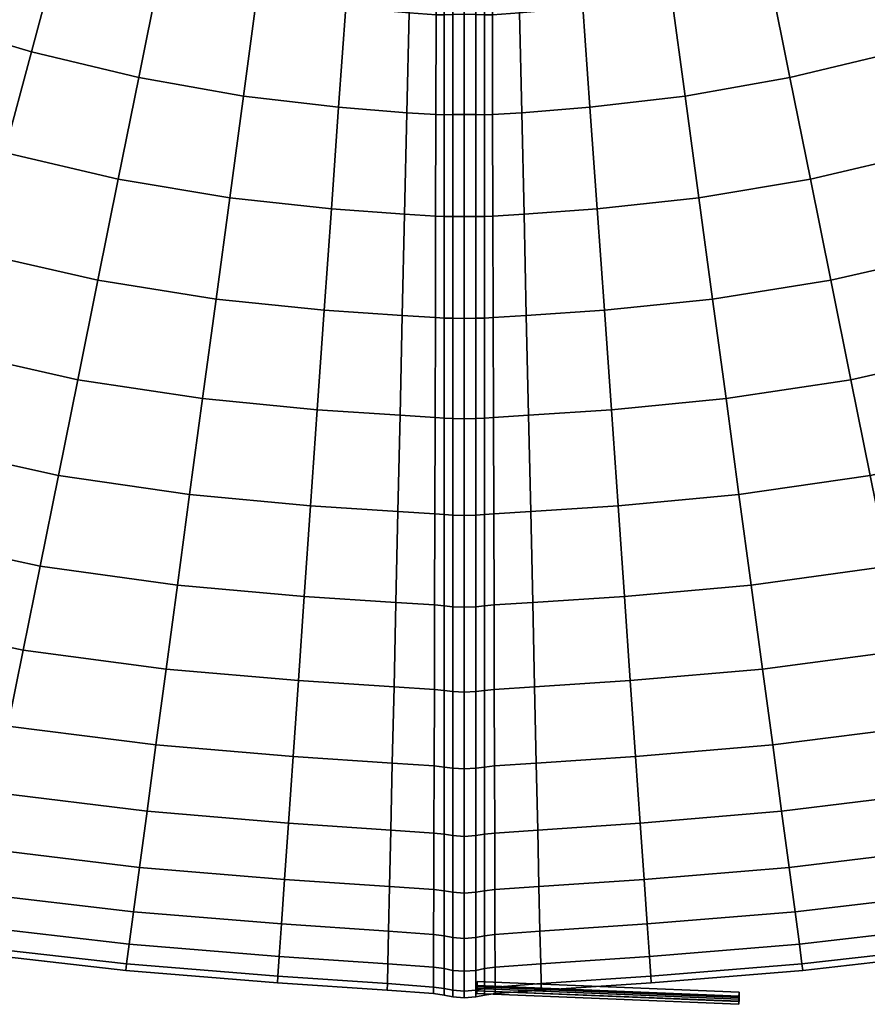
# Model space of a CAD drawing. Header units: centimetres. Extents: x -48.9 to 48.9, y -49 to 48.9.
# Tile 4 of 34: x -8.5 to 7.7, y -49 to -30.2. Entities that reach past the tile are written whole.
import ezdxf

# ---------------------------------------------------------------- set-up
doc = ezdxf.new("R2010")
doc.units = ezdxf.units.CM
doc.layers.add('Layer 01', color=18, linetype='Continuous', true_color=0x000000)

msp = doc.modelspace()

# ---------------------------------------------------------------- meshes
at = {"layer": 'Layer 01'}
mesh = msp.add_polyface(dxfattribs=at)
corners = [(1.139, -33.925, 29.86), (2.535, -33.822, 29.917), (2.398, -31.884, 29.802), (1.095, -31.988, 29.737), (4.477, -33.611, 30.024), (4.214, -31.671, 29.912), (3.956, -29.76, 29.546), (2.262, -29.975, 29.434), (1.051, -30.082, 29.363), (2.13, -28.128, 28.819), (1.008, -28.241, 28.744), (3.705, -27.91, 28.93), (3.466, -26.153, 28.074), (2.003, -26.374, 27.967), (0.964, -26.492, 27.893), (0.964, -26.492, 2.107), (2.003, -26.374, 2.033), (2.13, -28.128, 1.181), (1.008, -28.241, 1.256), (3.466, -26.153, 1.926), (3.705, -27.91, 1.07), (3.956, -29.76, 0.454), (2.262, -29.975, 0.566), (1.051, -30.082, 0.637), (2.398, -31.884, 0.198), (1.095, -31.988, 0.263), (4.214, -31.671, 0.088), (4.477, -33.611, -0.024), (2.535, -33.822, 0.083), (1.139, -33.925, 0.14), (5.456, -27.565, 29.047), (5.103, -25.815, 28.178), (5.103, -25.815, 1.822), (5.456, -27.565, 0.953), (0.541, -32.025, 0.28), (0.535, -30.12, 0.658), (0.385, -32.027, 0.263), (0.384, -30.12, 0.641), (0.541, -32.025, 29.72), (0.547, -33.962, 29.846), (0.535, -30.12, 29.342), (0.384, -30.12, 29.359), (0.385, -32.027, 29.737), (0.529, -28.279, 28.721), (0.521, -26.533, 27.869), (0.382, -26.529, 27.882), (0.384, -28.277, 28.736), (0.529, -28.279, 1.279), (0.521, -26.533, 2.131), (0.384, -28.277, 1.264), (0.382, -26.529, 2.118), (0, -26.504, 27.926), (0, -28.258, 28.783), (0.218, -28.265, 28.766), (0.217, -26.513, 27.91), (0, -30.107, 29.408), (0.218, -30.111, 29.39), (0.384, -30.12, 29.359), (0.384, -28.277, 28.736), (0.384, -28.277, 28.736), (0.382, -26.529, 27.882), (0, -32.021, 29.787), (0.218, -32.023, 29.769), (0.385, -32.027, 29.737), (0.384, -30.12, 29.359), (0, -32.021, 0.213), (0, -30.107, 0.592), (0.218, -30.111, 0.61), (0.218, -32.023, 0.231), (0.384, -30.12, 0.641), (0.385, -32.027, 0.263), (0, -28.258, 1.217), (0.218, -28.265, 1.234), (0, -26.504, 2.074), (0.217, -26.513, 2.09), (0.382, -26.529, 2.118), (0.384, -28.277, 1.264), (0.384, -28.277, 1.264), (0.384, -30.12, 0.641)]
mesh.append_faces([[corners[k] for k in face] for face in [(0, 1, 2, 3), (1, 4, 5, 2), (2, 5, 6, 7), (3, 2, 7, 8), (8, 7, 9, 10), (7, 6, 11, 9), (9, 11, 12, 13), (10, 9, 13, 14), (15, 16, 17, 18), (16, 19, 20, 17), (17, 20, 21, 22), (18, 17, 22, 23), (23, 22, 24, 25), (22, 21, 26, 24), (24, 26, 27, 28), (25, 24, 28, 29), (11, 30, 31, 12), (19, 32, 33, 20), (23, 25, 34, 35), (35, 34, 36, 37), (0, 3, 38, 39), (3, 8, 40, 38), (38, 40, 41, 42), (8, 10, 43, 40), (10, 14, 44, 43), (43, 44, 45, 46), (40, 43, 46, 41), (15, 18, 47, 48), (18, 23, 35, 47), (47, 35, 37, 49), (48, 47, 49, 50), (51, 52, 53, 54), (52, 55, 56, 53), (53, 56, 57, 58), (54, 53, 59, 60), (55, 61, 62, 56), (56, 62, 63, 64), (65, 66, 67, 68), (68, 67, 69, 70), (66, 71, 72, 67), (71, 73, 74, 72), (72, 74, 75, 76), (67, 72, 77, 78)]])
mesh = msp.add_polyface(dxfattribs=at)
corners = [(7.744, -38.912, 28.977), (10.277, -38.354, 29.056), (9.791, -36.541, 29.703), (7.376, -37.083, 29.624), (5.241, -39.274, 28.836), (4.995, -37.444, 29.48), (6.993, -35.186, 30.021), (4.738, -35.546, 29.878), (9.287, -34.66, 30.099), (8.774, -32.745, 30.238), (6.603, -33.253, 30.164), (4.477, -33.611, 30.024), (6.212, -31.316, 30.047), (4.214, -31.671, 29.912), (8.26, -30.828, 30.116), (7.755, -28.942, 29.736), (5.828, -29.409, 29.673), (3.956, -29.76, 29.546), (5.456, -27.565, 29.047), (3.705, -27.91, 28.93), (7.266, -27.118, 29.102), (5.456, -27.565, 0.953), (7.266, -27.118, 0.898), (7.755, -28.942, 0.264), (5.828, -29.409, 0.327), (3.705, -27.91, 1.07), (3.956, -29.76, 0.454), (6.212, -31.316, -0.047), (4.214, -31.671, 0.088), (8.26, -30.828, -0.116), (8.774, -32.745, -0.238), (6.603, -33.253, -0.164), (4.477, -33.611, -0.024), (6.993, -35.186, -0.021), (4.738, -35.546, 0.122), (9.287, -34.66, -0.099), (9.791, -36.541, 0.297), (7.376, -37.083, 0.376), (4.995, -37.444, 0.52), (7.744, -38.912, 1.023), (5.241, -39.274, 1.164), (10.277, -38.354, 0.944), (12.749, -37.571, 28.977), (12.154, -35.803, 29.624), (11.537, -33.968, 30.021), (10.908, -32.099, 30.164), (10.278, -30.227, 30.047), (12.928, -31.346, 30.024), (12.186, -29.535, 29.912), (11.454, -27.75, 29.546), (9.658, -28.383, 29.673), (9.057, -26.6, 29.047), (10.746, -26.023, 28.93), (9.057, -26.6, 0.953), (10.746, -26.023, 1.07), (11.454, -27.75, 0.454), (9.658, -28.383, 0.327), (10.278, -30.227, -0.047), (12.186, -29.535, 0.088), (12.928, -31.346, -0.024), (10.908, -32.099, -0.164), (11.537, -33.968, -0.021), (13.669, -33.153, 0.122), (12.154, -35.803, 0.376), (12.749, -37.571, 1.023)]
mesh.append_faces([[corners[k] for k in face] for face in [(0, 1, 2, 3), (4, 0, 3, 5), (5, 3, 6, 7), (3, 2, 8, 6), (6, 8, 9, 10), (7, 6, 10, 11), (11, 10, 12, 13), (10, 9, 14, 12), (12, 14, 15, 16), (13, 12, 16, 17), (17, 16, 18, 19), (16, 15, 20, 18), (21, 22, 23, 24), (25, 21, 24, 26), (26, 24, 27, 28), (24, 23, 29, 27), (27, 29, 30, 31), (28, 27, 31, 32), (32, 31, 33, 34), (31, 30, 35, 33), (33, 35, 36, 37), (34, 33, 37, 38), (38, 37, 39, 40), (37, 36, 41, 39), (1, 42, 43, 2), (2, 43, 44, 8), (8, 44, 45, 9), (9, 45, 46, 14), (45, 47, 48, 46), (46, 48, 49, 50), (14, 46, 50, 15), (15, 50, 51, 20), (50, 49, 52, 51), (53, 54, 55, 56), (22, 53, 56, 23), (23, 56, 57, 29), (56, 55, 58, 57), (57, 58, 59, 60), (29, 57, 60, 30), (30, 60, 61, 35), (60, 59, 62, 61), (35, 61, 63, 36), (36, 63, 64, 41)]])
mesh = msp.add_polyface(dxfattribs=at)
corners = [(-6.603, -33.253, 30.164), (-4.477, -33.611, 30.024), (-4.214, -31.671, 29.912), (-6.212, -31.316, 30.047), (-3.956, -29.76, 29.546), (-5.828, -29.409, 29.673), (-8.26, -30.828, 30.116), (-7.755, -28.942, 29.736), (-3.705, -27.91, 28.93), (-5.456, -27.565, 29.047), (-5.456, -27.565, 0.953), (-3.705, -27.91, 1.07), (-3.956, -29.76, 0.454), (-5.828, -29.409, 0.327), (-4.214, -31.671, 0.088), (-6.212, -31.316, -0.047), (-4.477, -33.611, -0.024), (-6.603, -33.253, -0.164), (-2.535, -33.822, 29.917), (-2.398, -31.884, 29.802), (-1.139, -33.925, 29.86), (-1.095, -31.988, 29.737), (-1.051, -30.082, 29.363), (-2.262, -29.975, 29.434), (-2.13, -28.128, 28.819), (-1.008, -28.241, 28.744), (-2.13, -28.128, 1.181), (-1.008, -28.241, 1.256), (-1.051, -30.082, 0.637), (-2.262, -29.975, 0.566), (-2.398, -31.884, 0.198), (-1.095, -31.988, 0.263), (-1.139, -33.925, 0.14), (-2.535, -33.822, 0.083), (-0.384, -30.12, 0.641), (-0.385, -32.027, 0.263), (-0.541, -32.025, 0.28), (-0.535, -30.12, 0.658), (-0.385, -33.967, 0.136), (-0.547, -33.962, 0.154), (-0.384, -28.277, 1.264), (-0.529, -28.279, 1.279), (-0.385, -33.967, 29.864), (-0.385, -32.027, 29.737), (-0.541, -32.025, 29.72), (-0.547, -33.962, 29.846), (-0.384, -30.12, 29.359), (-0.535, -30.12, 29.342), (-1.095, -31.988, 29.737), (-1.095, -31.988, 29.737), (-0.384, -28.277, 28.736), (-0.529, -28.279, 28.721), (-0.218, -30.111, 29.39), (-0.218, -28.265, 28.766), (0, -30.107, 29.408), (0, -28.258, 28.783), (-0.218, -32.023, 29.769), (-0.218, -33.968, 29.897), (0, -33.968, 29.915), (0, -32.021, 29.787), (-0.218, -32.023, 0.231), (-0.218, -33.968, 0.103), (-0.218, -30.111, 0.61), (0, -30.107, 0.592), (0, -32.021, 0.213), (0, -33.968, 0.085), (-0.218, -28.265, 1.234), (0, -28.258, 1.217)]
mesh.append_faces([[corners[k] for k in face] for face in [(0, 1, 2, 3), (3, 2, 4, 5), (6, 3, 5, 7), (5, 4, 8, 9), (10, 11, 12, 13), (13, 12, 14, 15), (15, 14, 16, 17), (1, 18, 19, 2), (18, 20, 21, 19), (19, 21, 22, 23), (2, 19, 23, 4), (4, 23, 24, 8), (23, 22, 25, 24), (26, 27, 28, 29), (11, 26, 29, 12), (12, 29, 30, 14), (29, 28, 31, 30), (30, 31, 32, 33), (14, 30, 33, 16), (34, 35, 36, 37), (35, 38, 39, 36), (36, 39, 32, 31), (37, 36, 31, 28), (40, 34, 37, 41), (41, 37, 28, 27), (42, 43, 44, 45), (43, 46, 47, 44), (44, 47, 22, 48), (45, 44, 49, 20), (46, 50, 51, 47), (47, 51, 25, 22), (50, 46, 52, 53), (53, 52, 54, 55), (46, 43, 56, 52), (43, 42, 57, 56), (56, 57, 58, 59), (52, 56, 59, 54), (38, 35, 60, 61), (35, 34, 62, 60), (60, 62, 63, 64), (61, 60, 64, 65), (34, 40, 66, 62), (62, 66, 67, 63)]])
mesh = msp.add_polyface(dxfattribs=at)
corners = [(-15.565, -32.303, 29.777), (-13.669, -33.153, 29.878), (-12.928, -31.346, 30.024), (-14.716, -30.559, 29.917), (-15.976, -29.95, 29.86), (-13.865, -28.811, 29.802), (-15.046, -28.25, 29.737), (-12.186, -29.535, 29.912), (-13.865, -28.811, 0.198), (-12.186, -29.535, 0.088), (-12.928, -31.346, -0.024), (-14.716, -30.559, 0.083), (-15.046, -28.25, 0.263), (-15.976, -29.95, 0.14), (-13.669, -33.153, 0.122), (-15.565, -32.303, 0.223), (-16.375, -39.743, 26.863), (-13.834, -40.794, 26.989), (-13.313, -39.244, 28.094), (-15.761, -38.247, 27.959), (-12.749, -37.571, 28.977), (-15.098, -36.633, 28.836), (-10.737, -40.071, 28.171), (-10.277, -38.354, 29.056), (-9.791, -36.541, 29.703), (-12.154, -35.803, 29.624), (-14.397, -34.925, 29.48), (-11.537, -33.968, 30.021), (-9.287, -34.66, 30.099), (-8.774, -32.745, 30.238), (-10.908, -32.099, 30.164), (-10.278, -30.227, 30.047), (-8.26, -30.828, 30.116), (-7.755, -28.942, 29.736), (-9.658, -28.383, 29.673), (-11.454, -27.75, 29.546), (-11.454, -27.75, 0.454), (-9.658, -28.383, 0.327), (-10.278, -30.227, -0.047), (-7.755, -28.942, 0.264), (-8.26, -30.828, -0.116), (-8.774, -32.745, -0.238), (-10.908, -32.099, -0.164), (-11.537, -33.968, -0.021), (-9.287, -34.66, -0.099), (-9.791, -36.541, 0.297), (-12.154, -35.803, 0.376), (-14.397, -34.925, 0.52), (-12.749, -37.571, 1.023), (-15.098, -36.633, 1.164), (-10.277, -38.354, 0.944), (-10.737, -40.071, 1.829), (-13.313, -39.244, 1.906), (-15.761, -38.247, 2.041), (-13.834, -40.794, 3.011), (-16.375, -39.743, 3.137), (-8.093, -40.643, 28.094), (-7.744, -38.912, 28.977), (-7.375, -37.083, 29.624), (-6.993, -35.186, 30.021), (-6.603, -33.253, 30.164), (-6.212, -31.316, 30.047), (-5.828, -29.409, 0.327), (-6.212, -31.316, -0.047), (-6.603, -33.253, -0.164), (-6.993, -35.186, -0.021), (-7.375, -37.083, 0.376), (-7.744, -38.912, 1.023), (-8.093, -40.643, 1.906)]
mesh.append_faces([[corners[k] for k in face] for face in [(0, 1, 2, 3), (4, 3, 5, 6), (3, 2, 7, 5), (8, 9, 10, 11), (12, 8, 11, 13), (11, 10, 14, 15), (16, 17, 18, 19), (19, 18, 20, 21), (18, 22, 23, 20), (20, 23, 24, 25), (21, 20, 25, 26), (26, 25, 27, 1), (25, 24, 28, 27), (27, 28, 29, 30), (1, 27, 30, 2), (2, 30, 31, 7), (30, 29, 32, 31), (31, 32, 33, 34), (7, 31, 34, 35), (36, 37, 38, 9), (37, 39, 40, 38), (38, 40, 41, 42), (9, 38, 42, 10), (10, 42, 43, 14), (42, 41, 44, 43), (43, 44, 45, 46), (14, 43, 46, 47), (47, 46, 48, 49), (46, 45, 50, 48), (48, 50, 51, 52), (49, 48, 52, 53), (53, 52, 54, 55), (22, 56, 57, 23), (23, 57, 58, 24), (24, 58, 59, 28), (28, 59, 60, 29), (29, 60, 61, 32), (39, 62, 63, 40), (40, 63, 64, 41), (41, 64, 65, 44), (44, 65, 66, 45), (45, 66, 67, 50), (50, 67, 68, 51)]])
mesh = msp.add_polyface(dxfattribs=at)
corners = [(2.934, -39.489, 28.75), (5.241, -39.274, 28.836), (4.995, -37.444, 29.48), (2.806, -37.657, 29.386), (1.267, -39.598, 28.717), (1.226, -37.763, 29.345), (2.672, -35.758, 29.777), (1.183, -35.861, 29.728), (4.738, -35.546, 29.878), (4.477, -33.611, 30.024), (2.535, -33.822, 29.917), (1.139, -33.925, 29.86), (1.139, -33.925, 0.14), (2.535, -33.822, 0.083), (2.672, -35.758, 0.223), (1.183, -35.861, 0.272), (4.477, -33.611, -0.024), (4.738, -35.546, 0.122), (4.995, -37.444, 0.52), (2.806, -37.657, 0.614), (1.226, -37.763, 0.655), (2.934, -39.489, 1.25), (1.267, -39.598, 1.283), (5.241, -39.274, 1.164), (1.095, -31.988, 0.263), (0.547, -33.962, 0.154), (0.541, -32.025, 0.28), (0.385, -33.967, 0.136), (0.385, -32.027, 0.263), (0.552, -35.899, 0.282), (0.558, -37.804, 0.661), (0.385, -37.815, 0.642), (0.385, -35.908, 0.263), (0.563, -39.642, 1.285), (0.385, -39.656, 1.268), (0.558, -37.804, 29.339), (0.563, -39.642, 28.715), (0.385, -37.815, 29.358), (0.385, -39.656, 28.732), (0.552, -35.899, 29.718), (0.547, -33.962, 29.846), (0.385, -33.967, 29.864), (0.385, -35.908, 29.737), (0.541, -32.025, 29.72), (0.385, -32.027, 29.737), (0, -32.021, 29.787), (0, -33.968, 29.915), (0.218, -33.968, 29.897), (0.218, -32.023, 29.769), (0.385, -33.967, 29.864), (0.385, -32.027, 29.737), (0, -35.914, 29.787), (0.218, -35.912, 29.769), (0, -37.828, 29.407), (0.218, -37.823, 29.389), (0.385, -37.815, 29.358), (0.385, -35.908, 29.737), (0.385, -35.908, 29.737), (0.385, -33.967, 29.864), (0.218, -39.668, 28.763), (0.385, -39.656, 28.732), (0.385, -37.815, 29.358), (0, -39.675, 1.221), (0, -37.828, 0.593), (0.218, -37.823, 0.611), (0.218, -39.668, 1.237), (0.385, -37.815, 0.642), (0.385, -39.656, 1.268), (0, -35.914, 0.213), (0.218, -35.912, 0.231), (0, -33.968, 0.085), (0.218, -33.968, 0.103), (0.385, -33.967, 0.136), (0.385, -35.908, 0.263), (0.385, -35.908, 0.263), (0.385, -37.815, 0.642), (0, -32.021, 0.213), (0.218, -32.023, 0.231), (0.385, -32.027, 0.263), (0.385, -33.967, 0.136)]
mesh.append_faces([[corners[k] for k in face] for face in [(0, 1, 2, 3), (4, 0, 3, 5), (5, 3, 6, 7), (3, 2, 8, 6), (6, 8, 9, 10), (7, 6, 10, 11), (12, 13, 14, 15), (13, 16, 17, 14), (14, 17, 18, 19), (15, 14, 19, 20), (20, 19, 21, 22), (19, 18, 23, 21), (24, 12, 25, 26), (26, 25, 27, 28), (12, 15, 29, 25), (15, 20, 30, 29), (29, 30, 31, 32), (25, 29, 32, 27), (20, 22, 33, 30), (30, 33, 34, 31), (4, 5, 35, 36), (36, 35, 37, 38), (5, 7, 39, 35), (7, 11, 40, 39), (39, 40, 41, 42), (35, 39, 42, 37), (40, 43, 44, 41), (45, 46, 47, 48), (48, 47, 49, 50), (46, 51, 52, 47), (51, 53, 54, 52), (52, 54, 55, 56), (47, 52, 57, 58), (54, 59, 60, 61), (62, 63, 64, 65), (65, 64, 66, 67), (63, 68, 69, 64), (68, 70, 71, 69), (69, 71, 72, 73), (64, 69, 74, 75), (70, 76, 77, 71), (71, 77, 78, 79)]])
mesh = msp.add_polyface(dxfattribs=at)
corners = [(-8.093, -40.643, 28.094), (-5.474, -41.004, 27.959), (-5.241, -39.274, 28.836), (-7.744, -38.912, 28.977), (-4.995, -37.444, 29.48), (-7.375, -37.083, 29.624), (-4.738, -35.546, 29.878), (-6.993, -35.186, 30.021), (-4.477, -33.611, 30.024), (-6.603, -33.253, 30.164), (-6.603, -33.253, -0.164), (-4.477, -33.611, -0.024), (-4.738, -35.546, 0.122), (-6.993, -35.186, -0.021), (-4.995, -37.444, 0.52), (-7.375, -37.083, 0.376), (-5.241, -39.274, 1.164), (-7.744, -38.912, 1.023), (-2.934, -39.489, 28.75), (-1.267, -39.598, 28.717), (-1.226, -37.763, 29.345), (-2.806, -37.657, 29.386), (-2.672, -35.758, 29.777), (-1.183, -35.861, 29.728), (-1.139, -33.925, 29.86), (-2.535, -33.822, 29.917), (-2.535, -33.822, 0.083), (-2.672, -35.758, 0.223), (-1.139, -33.925, 0.14), (-1.183, -35.861, 0.272), (-1.226, -37.763, 0.655), (-2.806, -37.657, 0.614), (-2.934, -39.489, 1.25), (-1.267, -39.598, 1.283), (-0.385, -37.815, 29.358), (-0.385, -35.908, 29.737), (-0.552, -35.899, 29.718), (-0.558, -37.804, 29.339), (-0.385, -33.967, 29.864), (-0.547, -33.962, 29.846), (-0.385, -39.656, 28.732), (-0.563, -39.642, 28.715), (-0.385, -37.815, 0.642), (-0.385, -39.656, 1.268), (-0.563, -39.642, 1.285), (-0.558, -37.804, 0.661), (-0.385, -33.967, 0.136), (-0.385, -35.908, 0.263), (-0.552, -35.899, 0.282), (-0.547, -33.962, 0.154), (-0.218, -35.912, 29.769), (-0.218, -33.968, 29.897), (-0.218, -37.823, 29.389), (0, -37.828, 29.407), (0, -35.914, 29.787), (0, -33.968, 29.915), (-0.218, -39.668, 28.763), (0, -39.675, 28.779), (-0.218, -37.823, 0.611), (-0.218, -39.668, 1.237), (0, -37.828, 0.593), (0, -39.675, 1.221), (-0.218, -35.912, 0.231), (-0.218, -33.968, 0.103), (0, -33.968, 0.085), (0, -35.914, 0.213)]
mesh.append_faces([[corners[k] for k in face] for face in [(0, 1, 2, 3), (3, 2, 4, 5), (5, 4, 6, 7), (7, 6, 8, 9), (10, 11, 12, 13), (13, 12, 14, 15), (15, 14, 16, 17), (18, 19, 20, 21), (2, 18, 21, 4), (4, 21, 22, 6), (21, 20, 23, 22), (22, 23, 24, 25), (6, 22, 25, 8), (11, 26, 27, 12), (26, 28, 29, 27), (27, 29, 30, 31), (12, 27, 31, 14), (14, 31, 32, 16), (31, 30, 33, 32), (34, 35, 36, 37), (35, 38, 39, 36), (36, 39, 24, 23), (37, 36, 23, 20), (40, 34, 37, 41), (41, 37, 20, 19), (42, 43, 44, 45), (45, 44, 33, 30), (46, 47, 48, 49), (47, 42, 45, 48), (48, 45, 30, 29), (49, 48, 29, 28), (38, 35, 50, 51), (35, 34, 52, 50), (50, 52, 53, 54), (51, 50, 54, 55), (34, 40, 56, 52), (52, 56, 57, 53), (43, 42, 58, 59), (59, 58, 60, 61), (42, 47, 62, 58), (47, 46, 63, 62), (62, 63, 64, 65), (58, 62, 65, 60)]])
mesh = msp.add_polyface(dxfattribs=at)
corners = [(1.425, -46.755, 22.419), (3.431, -46.62, 22.426), (3.357, -45.548, 24.043), (1.402, -45.679, 24.033), (3.268, -44.277, 25.508), (1.374, -44.403, 25.493), (3.167, -42.826, 26.794), (1.341, -42.947, 26.775), (3.055, -41.221, 27.881), (1.305, -41.336, 27.856), (2.934, -39.489, 28.75), (1.267, -39.598, 28.717), (1.267, -39.598, 1.283), (2.934, -39.489, 1.25), (3.055, -41.221, 2.119), (1.305, -41.336, 2.144), (3.167, -42.826, 3.206), (1.341, -42.947, 3.225), (3.268, -44.277, 4.492), (1.374, -44.403, 4.507), (3.357, -45.548, 5.957), (1.402, -45.679, 5.967), (3.431, -46.62, 7.574), (1.425, -46.755, 7.581), (0.576, -44.456, 25.496), (0.58, -45.736, 24.036), (0.385, -44.478, 25.51), (0.385, -45.76, 24.049), (0.572, -42.997, 26.776), (0.568, -41.383, 27.856), (0.385, -41.399, 27.873), (0.385, -43.016, 26.792), (0.568, -41.383, 2.144), (0.563, -39.642, 1.285), (0.385, -41.399, 2.127), (0.385, -39.656, 1.268), (0.563, -39.642, 28.715), (0.385, -39.656, 28.732), (0.572, -42.997, 3.224), (0.576, -44.456, 4.504), (0.385, -44.478, 4.49), (0.385, -43.016, 3.208), (0.58, -45.736, 5.964), (0.385, -45.76, 5.951), (0, -45.8, 5.921), (0, -44.514, 4.454), (0.218, -44.501, 4.466), (0.218, -45.786, 5.932), (0.385, -44.478, 4.49), (0.385, -45.76, 5.951), (0, -43.047, 3.167), (0.218, -43.036, 3.182), (0, -41.425, 2.083), (0.218, -41.416, 2.099), (0.385, -41.399, 2.127), (0.385, -43.016, 3.208), (0.385, -43.016, 3.208), (0.385, -44.478, 4.49), (0, -37.828, 29.407), (0, -39.675, 28.779), (0.218, -39.668, 28.763), (0.218, -37.823, 29.389), (0, -41.425, 27.917), (0.218, -41.416, 27.901), (0.385, -41.399, 27.873), (0.385, -39.656, 28.732), (0, -39.675, 1.221), (0.218, -39.668, 1.237), (0.385, -39.656, 1.268), (0.385, -41.399, 2.127), (0, -43.047, 26.833), (0.218, -43.036, 26.818), (0, -44.514, 25.546), (0.218, -44.501, 25.534), (0.385, -44.478, 25.51), (0.385, -43.016, 26.792), (0.385, -43.016, 26.792), (0.385, -41.399, 27.873), (0, -45.8, 24.079), (0.218, -45.786, 24.068), (0.385, -45.76, 24.049), (0.385, -44.478, 25.51)]
mesh.append_faces([[corners[k] for k in face] for face in [(0, 1, 2, 3), (3, 2, 4, 5), (5, 4, 6, 7), (7, 6, 8, 9), (9, 8, 10, 11), (12, 13, 14, 15), (15, 14, 16, 17), (17, 16, 18, 19), (19, 18, 20, 21), (21, 20, 22, 23), (3, 5, 24, 25), (25, 24, 26, 27), (5, 7, 28, 24), (7, 9, 29, 28), (28, 29, 30, 31), (24, 28, 31, 26), (12, 15, 32, 33), (33, 32, 34, 35), (9, 11, 36, 29), (29, 36, 37, 30), (15, 17, 38, 32), (17, 19, 39, 38), (38, 39, 40, 41), (32, 38, 41, 34), (19, 21, 42, 39), (39, 42, 43, 40), (44, 45, 46, 47), (47, 46, 48, 49), (45, 50, 51, 46), (50, 52, 53, 51), (51, 53, 54, 55), (46, 51, 56, 57), (58, 59, 60, 61), (59, 62, 63, 60), (60, 63, 64, 65), (52, 66, 67, 53), (53, 67, 68, 69), (62, 70, 71, 63), (70, 72, 73, 71), (71, 73, 74, 75), (63, 71, 76, 77), (72, 78, 79, 73), (73, 79, 80, 81)]])
mesh = msp.add_polyface(dxfattribs=at)
corners = [(1.458, -48.234, 11.16), (3.533, -48.092, 11.157), (3.558, -48.468, 13.062), (1.466, -48.611, 13.064), (6.393, -47.86, 11.136), (6.443, -48.235, 13.052), (6.46, -48.361, 15), (3.567, -48.594, 15), (1.469, -48.738, 15), (1.458, -48.234, 18.84), (3.533, -48.092, 18.843), (3.49, -47.472, 20.683), (1.444, -47.611, 20.678), (6.393, -47.86, 18.864), (6.311, -47.241, 20.713), (6.197, -46.391, 22.467), (3.431, -46.62, 22.426), (6.054, -45.322, 24.094), (3.357, -45.548, 24.043), (5.884, -44.053, 25.568), (3.268, -44.277, 25.508), (5.69, -42.606, 26.863), (3.167, -42.826, 26.794), (5.474, -41.004, 27.959), (3.055, -41.221, 27.881), (5.241, -39.274, 28.836), (2.934, -39.489, 28.75), (2.934, -39.489, 1.25), (5.241, -39.274, 1.164), (5.474, -41.004, 2.041), (3.055, -41.221, 2.119), (5.69, -42.606, 3.137), (3.167, -42.826, 3.206), (5.884, -44.053, 4.432), (3.268, -44.277, 4.492), (6.054, -45.322, 5.906), (3.357, -45.548, 5.957), (6.197, -46.391, 7.533), (3.431, -46.62, 7.574), (6.311, -47.241, 9.287), (3.49, -47.472, 9.317), (1.444, -47.611, 9.322), (3.558, -48.468, 16.938), (1.466, -48.611, 16.936), (6.443, -48.235, 16.948), (9.575, -48.006, 15), (9.55, -47.88, 16.97), (9.474, -47.504, 18.906), (9.35, -46.885, 20.776), (9.179, -46.034, 22.548), (8.963, -44.964, 24.192), (8.708, -43.694, 25.681), (8.416, -42.246, 26.989), (8.093, -40.643, 28.094), (7.744, -38.912, 28.977), (10.737, -40.071, 28.171), (10.277, -38.354, 29.056), (7.744, -38.912, 1.023), (8.093, -40.643, 1.906), (8.416, -42.246, 3.011), (8.708, -43.694, 4.319), (8.963, -44.964, 5.808), (9.179, -46.034, 7.452), (9.35, -46.885, 9.224), (9.474, -47.504, 11.094), (9.55, -47.88, 13.03)]
mesh.append_faces([[corners[k] for k in face] for face in [(0, 1, 2, 3), (1, 4, 5, 2), (2, 5, 6, 7), (3, 2, 7, 8), (9, 10, 11, 12), (10, 13, 14, 11), (11, 14, 15, 16), (16, 15, 17, 18), (18, 17, 19, 20), (20, 19, 21, 22), (22, 21, 23, 24), (24, 23, 25, 26), (27, 28, 29, 30), (30, 29, 31, 32), (32, 31, 33, 34), (34, 33, 35, 36), (36, 35, 37, 38), (38, 37, 39, 40), (40, 39, 4, 1), (41, 40, 1, 0), (8, 7, 42, 43), (7, 6, 44, 42), (42, 44, 13, 10), (43, 42, 10, 9), (6, 45, 46, 44), (44, 46, 47, 13), (13, 47, 48, 14), (14, 48, 49, 15), (15, 49, 50, 17), (17, 50, 51, 19), (19, 51, 52, 21), (21, 52, 53, 23), (23, 53, 54, 25), (53, 55, 56, 54), (28, 57, 58, 29), (29, 58, 59, 31), (31, 59, 60, 33), (33, 60, 61, 35), (35, 61, 62, 37), (37, 62, 63, 39), (39, 63, 64, 4), (4, 64, 65, 5), (5, 65, 45, 6)]])
mesh = msp.add_polyface(dxfattribs=at)
corners = [(-6.393, -47.86, 11.136), (-3.533, -48.092, 11.157), (-3.558, -48.468, 13.062), (-6.443, -48.235, 13.052), (-1.458, -48.234, 11.16), (-1.466, -48.611, 13.064), (-1.469, -48.738, 15), (-3.567, -48.594, 15), (-6.46, -48.361, 15), (-9.575, -48.006, 15), (-6.443, -48.235, 16.948), (-9.55, -47.88, 16.97), (-6.393, -47.86, 18.864), (-9.474, -47.504, 18.906), (-6.311, -47.241, 20.713), (-9.35, -46.885, 20.776), (-6.197, -46.391, 22.467), (-9.179, -46.034, 22.548), (-6.054, -45.322, 24.094), (-8.963, -44.964, 24.192), (-5.884, -44.053, 25.568), (-8.708, -43.694, 25.681), (-11.548, -43.099, 25.747), (-8.416, -42.246, 26.989), (-11.163, -41.661, 27.061), (-5.69, -42.606, 26.863), (-5.474, -41.004, 27.959), (-8.093, -40.643, 28.094), (-10.737, -40.071, 28.171), (-7.744, -38.912, 1.023), (-5.241, -39.274, 1.164), (-5.474, -41.004, 2.041), (-8.093, -40.643, 1.906), (-10.737, -40.071, 1.829), (-8.416, -42.246, 3.011), (-11.163, -41.661, 2.939), (-5.69, -42.606, 3.137), (-5.884, -44.053, 4.432), (-8.708, -43.694, 4.319), (-11.548, -43.099, 4.253), (-6.054, -45.322, 5.906), (-8.963, -44.964, 5.808), (-6.197, -46.391, 7.533), (-9.179, -46.034, 7.452), (-6.311, -47.241, 9.287), (-9.35, -46.885, 9.224), (-9.474, -47.504, 11.094), (-9.55, -47.88, 13.03), (-3.558, -48.468, 16.938), (-1.466, -48.611, 16.936), (-1.458, -48.234, 18.84), (-3.533, -48.092, 18.843), (-3.49, -47.472, 20.683), (-3.431, -46.62, 22.426), (-3.357, -45.548, 24.043), (-3.268, -44.277, 25.508), (-3.167, -42.826, 26.794), (-3.055, -41.221, 27.881), (-2.934, -39.489, 28.75), (-5.241, -39.274, 28.836), (-2.934, -39.489, 1.25), (-3.055, -41.221, 2.119), (-3.167, -42.826, 3.206), (-3.268, -44.277, 4.492), (-3.357, -45.548, 5.957), (-3.431, -46.62, 7.574), (-3.49, -47.472, 9.317)]
mesh.append_faces([[corners[k] for k in face] for face in [(0, 1, 2, 3), (1, 4, 5, 2), (2, 5, 6, 7), (3, 2, 7, 8), (9, 8, 10, 11), (11, 10, 12, 13), (13, 12, 14, 15), (15, 14, 16, 17), (17, 16, 18, 19), (19, 18, 20, 21), (22, 21, 23, 24), (21, 20, 25, 23), (23, 25, 26, 27), (24, 23, 27, 28), (29, 30, 31, 32), (33, 32, 34, 35), (32, 31, 36, 34), (34, 36, 37, 38), (35, 34, 38, 39), (38, 37, 40, 41), (41, 40, 42, 43), (43, 42, 44, 45), (45, 44, 0, 46), (46, 0, 3, 47), (47, 3, 8, 9), (8, 7, 48, 10), (7, 6, 49, 48), (48, 49, 50, 51), (10, 48, 51, 12), (12, 51, 52, 14), (14, 52, 53, 16), (16, 53, 54, 18), (18, 54, 55, 20), (20, 55, 56, 25), (25, 56, 57, 26), (26, 57, 58, 59), (30, 60, 61, 31), (31, 61, 62, 36), (36, 62, 63, 37), (37, 63, 64, 40), (40, 64, 65, 42), (42, 65, 66, 44), (44, 66, 1, 0)]])
mesh = msp.add_polyface(dxfattribs=at)
corners = [(-3.431, -46.62, 22.426), (-1.425, -46.755, 22.419), (-1.402, -45.679, 24.033), (-3.357, -45.548, 24.043), (-1.374, -44.403, 25.493), (-3.268, -44.277, 25.508), (-1.341, -42.947, 26.775), (-3.167, -42.826, 26.794), (-1.305, -41.336, 27.856), (-3.055, -41.221, 27.881), (-1.267, -39.598, 28.717), (-2.934, -39.489, 28.75), (-2.934, -39.489, 1.25), (-1.267, -39.598, 1.283), (-1.305, -41.336, 2.144), (-3.055, -41.221, 2.119), (-1.341, -42.947, 3.225), (-3.167, -42.826, 3.206), (-1.374, -44.403, 4.507), (-3.268, -44.277, 4.492), (-1.402, -45.679, 5.967), (-3.357, -45.548, 5.957), (-1.425, -46.755, 7.581), (-3.431, -46.62, 7.574), (-0.385, -45.76, 24.049), (-0.385, -44.478, 25.51), (-0.576, -44.456, 25.496), (-0.58, -45.736, 24.036), (-0.583, -46.814, 22.422), (-0.385, -44.478, 4.49), (-0.385, -45.76, 5.951), (-0.58, -45.736, 5.964), (-0.576, -44.456, 4.504), (-0.385, -41.399, 2.127), (-0.385, -43.016, 3.208), (-0.572, -42.997, 3.224), (-0.568, -41.383, 2.144), (-0.385, -41.399, 27.873), (-0.385, -39.656, 28.732), (-0.563, -39.642, 28.715), (-0.568, -41.383, 27.856), (-0.385, -39.656, 1.268), (-0.563, -39.642, 1.285), (-0.385, -43.016, 26.792), (-0.572, -42.997, 26.776), (-0.218, -44.501, 4.466), (-0.218, -45.786, 5.932), (0, -44.514, 4.454), (0, -45.8, 5.921), (-0.218, -43.036, 3.182), (-0.218, -41.416, 2.099), (0, -41.425, 2.083), (0, -43.047, 3.167), (-0.218, -41.416, 27.901), (-0.218, -39.668, 28.763), (0, -41.425, 27.917), (0, -39.675, 28.779), (-0.218, -39.668, 1.237), (0, -39.675, 1.221), (-0.218, -43.036, 26.818), (-0.218, -44.501, 25.534), (0, -44.514, 25.546), (0, -43.047, 26.833), (-0.218, -45.786, 24.068), (0, -45.8, 24.079)]
mesh.append_faces([[corners[k] for k in face] for face in [(0, 1, 2, 3), (3, 2, 4, 5), (5, 4, 6, 7), (7, 6, 8, 9), (9, 8, 10, 11), (12, 13, 14, 15), (15, 14, 16, 17), (17, 16, 18, 19), (19, 18, 20, 21), (21, 20, 22, 23), (24, 25, 26, 27), (27, 26, 4, 2), (28, 27, 2, 1), (29, 30, 31, 32), (32, 31, 20, 18), (33, 34, 35, 36), (34, 29, 32, 35), (35, 32, 18, 16), (36, 35, 16, 14), (37, 38, 39, 40), (40, 39, 10, 8), (41, 33, 36, 42), (42, 36, 14, 13), (25, 43, 44, 26), (43, 37, 40, 44), (44, 40, 8, 6), (26, 44, 6, 4), (30, 29, 45, 46), (46, 45, 47, 48), (29, 34, 49, 45), (34, 33, 50, 49), (49, 50, 51, 52), (45, 49, 52, 47), (38, 37, 53, 54), (54, 53, 55, 56), (33, 41, 57, 50), (50, 57, 58, 51), (37, 43, 59, 53), (43, 25, 60, 59), (59, 60, 61, 62), (53, 59, 62, 55), (25, 24, 63, 60), (60, 63, 64, 61)]])
mesh = msp.add_polyface(dxfattribs=at)
corners = [(-3.533, -48.092, 18.843), (-1.458, -48.234, 18.84), (-1.444, -47.611, 20.678), (-3.49, -47.472, 20.683), (-1.425, -46.755, 22.419), (-3.431, -46.62, 22.426), (-3.431, -46.62, 7.574), (-1.425, -46.755, 7.581), (-1.444, -47.611, 9.322), (-3.49, -47.472, 9.317), (-1.458, -48.234, 11.16), (-3.533, -48.092, 11.157), (-0.385, -48.325, 18.847), (-0.385, -47.7, 20.688), (-0.585, -47.673, 20.68), (-0.587, -48.297, 18.842), (-0.385, -46.84, 22.432), (-0.583, -46.814, 22.422), (-0.385, -48.831, 15), (-0.385, -48.704, 16.94), (-0.588, -48.675, 16.937), (-0.588, -48.802, 15), (-1.466, -48.611, 16.936), (-1.469, -48.738, 15), (-0.385, -45.76, 24.049), (-0.58, -45.736, 24.036), (-0.385, -46.84, 7.568), (-0.385, -47.7, 9.312), (-0.585, -47.673, 9.32), (-0.583, -46.814, 7.578), (-0.385, -48.325, 11.153), (-0.587, -48.297, 11.158), (-0.385, -45.76, 5.951), (-0.58, -45.736, 5.964), (-1.402, -45.679, 5.967), (-1.466, -48.611, 13.064), (-0.588, -48.675, 13.063), (-0.385, -48.704, 13.06), (-0.218, -47.73, 9.299), (-0.218, -48.357, 11.144), (-0.218, -46.868, 7.552), (0, -46.884, 7.543), (0, -47.747, 9.292), (0, -48.374, 11.14), (-0.218, -45.786, 5.932), (0, -45.8, 5.921), (-0.218, -46.868, 22.448), (-0.218, -45.786, 24.068), (0, -46.884, 22.457), (0, -45.8, 24.079), (-0.218, -47.73, 20.701), (-0.218, -48.357, 18.856), (0, -48.374, 18.86), (0, -47.747, 20.708), (0, -48.755, 13.053), (-0.218, -48.737, 13.056), (0, -48.882, 15), (-0.218, -48.864, 15), (-0.218, -48.737, 16.944), (0, -48.755, 16.947)]
mesh.append_faces([[corners[k] for k in face] for face in [(0, 1, 2, 3), (3, 2, 4, 5), (6, 7, 8, 9), (9, 8, 10, 11), (12, 13, 14, 15), (13, 16, 17, 14), (14, 17, 4, 2), (15, 14, 2, 1), (18, 19, 20, 21), (19, 12, 15, 20), (20, 15, 1, 22), (21, 20, 22, 23), (16, 24, 25, 17), (26, 27, 28, 29), (27, 30, 31, 28), (28, 31, 10, 8), (29, 28, 8, 7), (32, 26, 29, 33), (33, 29, 7, 34), (23, 35, 36, 21), (35, 10, 31, 36), (36, 31, 30, 37), (21, 36, 37, 18), (30, 27, 38, 39), (27, 26, 40, 38), (38, 40, 41, 42), (39, 38, 42, 43), (26, 32, 44, 40), (40, 44, 45, 41), (24, 16, 46, 47), (47, 46, 48, 49), (16, 13, 50, 46), (13, 12, 51, 50), (50, 51, 52, 53), (46, 50, 53, 48), (43, 54, 55, 39), (54, 56, 57, 55), (55, 57, 18, 37), (39, 55, 37, 30), (12, 19, 58, 51), (19, 18, 57, 58), (58, 57, 56, 59), (51, 58, 59, 52)]])
mesh = msp.add_polyface(dxfattribs=at)
corners = [(1.444, -47.611, 20.678), (3.49, -47.472, 20.683), (3.431, -46.62, 22.426), (1.425, -46.755, 22.419), (1.425, -46.755, 7.581), (3.431, -46.62, 7.574), (3.49, -47.472, 9.317), (1.444, -47.611, 9.322), (1.458, -48.234, 18.84), (0.585, -47.673, 20.68), (0.587, -48.297, 18.842), (0.583, -46.814, 22.422), (0.385, -46.84, 22.432), (0.385, -47.7, 20.688), (0.385, -48.325, 18.847), (1.402, -45.679, 24.033), (0.58, -45.736, 24.036), (0.385, -45.76, 24.049), (1.402, -45.679, 5.967), (0.583, -46.814, 7.578), (0.58, -45.736, 5.964), (0.385, -46.84, 7.568), (0.385, -45.76, 5.951), (1.469, -48.738, 15), (1.466, -48.611, 16.936), (0.588, -48.675, 16.937), (0.588, -48.802, 15), (0.385, -48.704, 16.94), (0.385, -48.831, 15), (0.585, -47.673, 9.32), (1.458, -48.234, 11.16), (0.587, -48.297, 11.158), (0.385, -48.325, 11.153), (0.385, -47.7, 9.312), (0.385, -48.704, 13.06), (0.588, -48.675, 13.063), (1.466, -48.611, 13.064), (0, -48.374, 11.14), (0, -47.747, 9.292), (0.218, -47.73, 9.299), (0.218, -48.357, 11.144), (0, -46.884, 7.543), (0.218, -46.868, 7.552), (0.385, -46.84, 7.568), (0.385, -47.7, 9.312), (0.385, -47.7, 9.312), (0.385, -48.325, 11.153), (0, -45.8, 5.921), (0.218, -45.786, 5.932), (0.385, -45.76, 5.951), (0.385, -46.84, 7.568), (0, -45.8, 24.079), (0, -46.884, 22.457), (0.218, -46.868, 22.448), (0.218, -45.786, 24.068), (0.385, -46.84, 22.432), (0.385, -45.76, 24.049), (0, -47.747, 20.708), (0.218, -47.73, 20.701), (0, -48.374, 18.86), (0.218, -48.357, 18.856), (0.385, -48.325, 18.847), (0.385, -47.7, 20.688), (0.385, -47.7, 20.688), (0.385, -46.84, 22.432), (0.385, -48.325, 11.153), (0.385, -48.704, 13.06), (0.218, -48.737, 13.056), (0.385, -48.704, 13.06), (0.385, -48.831, 15), (0.218, -48.864, 15), (0, -48.882, 15), (0, -48.755, 13.053), (0, -48.755, 16.947), (0.218, -48.737, 16.944), (0.385, -48.831, 15), (0.385, -48.704, 16.94), (0.385, -48.704, 16.94), (0.385, -48.325, 18.847)]
mesh.append_faces([[corners[k] for k in face] for face in [(0, 1, 2, 3), (4, 5, 6, 7), (8, 0, 9, 10), (0, 3, 11, 9), (9, 11, 12, 13), (10, 9, 13, 14), (3, 15, 16, 11), (11, 16, 17, 12), (18, 4, 19, 20), (20, 19, 21, 22), (23, 24, 25, 26), (24, 8, 10, 25), (25, 10, 14, 27), (26, 25, 27, 28), (4, 7, 29, 19), (7, 30, 31, 29), (29, 31, 32, 33), (19, 29, 33, 21), (28, 34, 35, 26), (34, 32, 31, 35), (35, 31, 30, 36), (26, 35, 36, 23), (37, 38, 39, 40), (38, 41, 42, 39), (39, 42, 43, 44), (40, 39, 45, 46), (41, 47, 48, 42), (42, 48, 49, 50), (51, 52, 53, 54), (54, 53, 55, 56), (52, 57, 58, 53), (57, 59, 60, 58), (58, 60, 61, 62), (53, 58, 63, 64), (65, 66, 67, 40), (68, 69, 70, 67), (67, 70, 71, 72), (40, 67, 72, 37), (59, 73, 74, 60), (73, 71, 70, 74), (74, 70, 75, 76), (60, 74, 77, 78)]])
mesh = msp.add_polyface(dxfattribs=at)
corners = [(0.247, -48.569, 12.927), (5.242, -48.772, 12.927), (0.246, -48.571, 16.945), (5.242, -48.774, 16.945), (0.242, -48.669, 12.927), (5.238, -48.872, 12.927), (0.242, -48.671, 16.945), (5.238, -48.874, 16.945), (0.246, -48.646, 16.142), (0.247, -48.702, 15.338), (0.247, -48.702, 14.534), (0.247, -48.645, 13.73), (5.242, -48.848, 13.73), (5.242, -48.905, 14.534), (5.242, -48.905, 15.338), (5.242, -48.849, 16.142), (0.242, -48.746, 16.142), (0.242, -48.802, 15.338), (0.242, -48.802, 14.534), (0.242, -48.745, 13.73), (5.238, -48.948, 13.73), (5.238, -49.005, 14.534), (5.238, -49.005, 15.338), (5.238, -48.949, 16.142), (5.242, -48.849, 16.142), (5.242, -48.774, 16.945), (5.238, -48.874, 16.945), (5.238, -48.949, 16.142), (5.242, -48.774, 16.945), (0.246, -48.571, 16.945), (0.242, -48.671, 16.945), (5.238, -48.874, 16.945), (0.247, -48.569, 12.927), (0.242, -48.669, 12.927), (0.246, -48.571, 16.945), (0.246, -48.646, 16.142), (0.242, -48.746, 16.142), (0.242, -48.671, 16.945), (0.246, -48.646, 16.142), (0.242, -48.746, 16.142), (0.247, -48.702, 15.338), (0.242, -48.802, 15.338), (0.247, -48.702, 14.534), (0.247, -48.645, 13.73), (0.242, -48.745, 13.73), (0.242, -48.802, 14.534), (5.242, -48.772, 12.927), (5.238, -48.872, 12.927), (5.242, -48.848, 13.73), (5.238, -48.948, 13.73), (5.242, -48.905, 14.534), (5.238, -49.005, 14.534), (5.242, -48.905, 15.338), (5.242, -48.849, 16.142), (5.238, -48.949, 16.142), (5.238, -49.005, 15.338), (0.242, -48.669, 12.927), (5.238, -48.872, 12.927), (5.238, -48.948, 13.73), (0.242, -48.745, 13.73), (0.242, -48.745, 13.73), (5.238, -48.948, 13.73), (5.238, -49.005, 14.534), (0.242, -48.802, 14.534), (0.242, -48.802, 14.534), (5.238, -49.005, 14.534), (5.238, -49.005, 15.338), (0.242, -48.802, 15.338), (0.242, -48.802, 15.338), (5.238, -49.005, 15.338), (5.238, -48.949, 16.142), (0.242, -48.746, 16.142), (0.247, -48.569, 12.927), (0.247, -48.645, 13.73), (5.242, -48.848, 13.73), (5.242, -48.772, 12.927), (0.247, -48.645, 13.73), (0.247, -48.702, 14.534), (5.242, -48.905, 14.534), (5.242, -48.848, 13.73), (0.247, -48.702, 14.534), (0.247, -48.702, 15.338), (5.242, -48.905, 15.338), (5.242, -48.905, 14.534), (0.247, -48.702, 15.338), (0.246, -48.646, 16.142), (5.242, -48.849, 16.142), (5.242, -48.905, 15.338)]
mesh.append_faces([[corners[k] for k in face] for face in [(8, 2, 3, 15), (16, 23, 7, 6), (24, 25, 26, 27), (11, 0, 4, 19), (28, 29, 30, 31), (32, 1, 5, 33), (34, 35, 36, 37), (38, 9, 17, 39), (40, 10, 18, 41), (42, 43, 44, 45), (46, 12, 20, 47), (48, 13, 21, 49), (50, 14, 22, 51), (52, 53, 54, 55), (56, 57, 58, 59), (60, 61, 62, 63), (64, 65, 66, 67), (68, 69, 70, 71), (72, 73, 74, 75), (76, 77, 78, 79), (80, 81, 82, 83), (84, 85, 86, 87)]])

doc.saveas('drawing.dxf')
